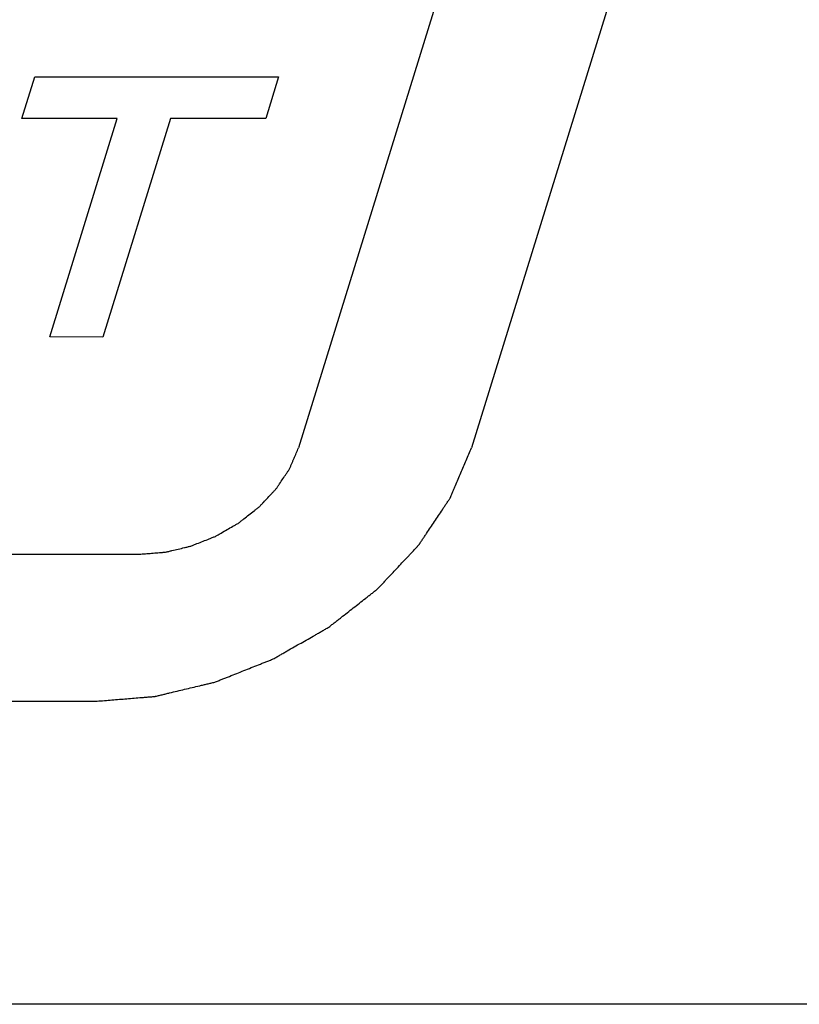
# Model space of a CAD drawing. Header units: inches. Extents: x 749 to 1245, y 24 to 374.
# Tile 88 of 145: x 1132.04 to 1135.77, y 143.87 to 148.59. Entities that reach past the tile are written whole.
import ezdxf

# ---------------------------------------------------------------- set-up
doc = ezdxf.new("R2010")
doc.units = ezdxf.units.IN
doc.header["$LTSCALE"] = 5
doc.header["$MEASUREMENT"] = 0
doc.layers.add('AM_0', color=7, linetype='CONTINUOUS', lineweight=30)

msp = doc.modelspace()

# ---------------------------------------------------------------- linework, layer by layer
at = {"layer": 'AM_0', "color": 253, "linetype": 'Continuous', "true_color": 0xadadad}
for p, q in [((1134.8719, 151.3933), (1133.3711, 146.5367)), ((1135.7009, 151.3933), (1134.2001, 146.5367)), ((1126.9045, 146.0275), (1132.6151, 146.0275)), ((1126.6866, 145.3225), (1132.3972, 145.3225))]:
    msp.add_line(p, q, dxfattribs=at)
at = {"layer": 'AM_0', "color": 7, "linetype": 'Continuous'}
for p, q in [((1132.0462, 148.1141), (1132.1077, 148.3131)), ((1132.1077, 148.3131), (1133.2754, 148.3131)), ((1133.2754, 148.3131), (1133.2139, 148.1141)), ((1132.5025, 148.1141), (1132.0462, 148.1141)), ((1132.1792, 147.0678), (1132.5025, 148.1141)), ((1132.7576, 148.1141), (1132.4338, 147.0662)), ((1133.2139, 148.1141), (1132.7576, 148.1141)), ((1132.4338, 147.0662), (1132.1792, 147.0678))]:
    msp.add_line(p, q, dxfattribs=at)
msp.add_lwpolyline([(1134.4391, 178.2774), (1181.9324, 178.2774), (1171.3001, 143.871), (1123.8067, 143.871)], close=True, dxfattribs=at)
at = {"layer": 'AM_0', "color": 253, "linetype": 'Continuous', "true_color": 0xadadad}
for points, knots in [([(1132.3972, 145.3225), (1132.4209, 145.3244), (1132.4683, 145.3283), (1132.5276, 145.3331), (1132.575, 145.337), (1132.6046, 145.3394), (1132.6283, 145.3413), (1132.6461, 145.3427), (1132.6609, 145.344), (1132.6713, 145.3448), (1132.6772, 145.3453), (1132.6817, 145.3454), (1132.6862, 145.3468), (1132.6922, 145.3481), (1132.7027, 145.3506), (1132.7177, 145.3542), (1132.7357, 145.3585), (1132.7596, 145.3642), (1132.7896, 145.3713), (1132.8256, 145.3799), (1132.8616, 145.3884), (1132.8916, 145.3956), (1132.9156, 145.4013), (1132.9336, 145.4056), (1132.9486, 145.4091), (1132.9606, 145.4121), (1132.9696, 145.4137), (1132.9783, 145.4177), (1132.99, 145.4222), (1133.0046, 145.428), (1133.0221, 145.435), (1133.0455, 145.4443), (1133.0747, 145.4558), (1133.1098, 145.4697), (1133.1448, 145.4837), (1133.174, 145.4952), (1133.1974, 145.5045), (1133.2149, 145.5115), (1133.2295, 145.5172), (1133.2412, 145.522), (1133.2501, 145.525), (1133.2583, 145.5302), (1133.2694, 145.5365), (1133.2833, 145.5445), (1133.3, 145.554), (1133.3222, 145.5667), (1133.35, 145.5827), (1133.3833, 145.6017), (1133.4166, 145.6208), (1133.4444, 145.6368), (1133.4666, 145.6495), (1133.4833, 145.659), (1133.4972, 145.6669), (1133.5082, 145.6734), (1133.5169, 145.6779), (1133.5238, 145.6839), (1133.5337, 145.6914), (1133.5458, 145.701), (1133.5604, 145.7125), (1133.5798, 145.7277), (1133.6042, 145.7468), (1133.6333, 145.7697), (1133.6625, 145.7926), (1133.6868, 145.8116), (1133.7063, 145.8269), (1133.7209, 145.8384), (1133.7331, 145.8478), (1133.7427, 145.8556), (1133.7504, 145.861), (1133.7561, 145.8678), (1133.7644, 145.8764), (1133.7746, 145.8874), (1133.7868, 145.9004), (1133.8032, 145.9178), (1133.8236, 145.9395), (1133.8482, 145.9657), (1133.8727, 145.9918), (1133.8931, 146.0135), (1133.9095, 146.0309), (1133.9217, 146.044), (1133.9319, 146.0549), (1133.9391, 146.0624), (1133.9431, 146.0668), (1133.9465, 146.07), (1133.9486, 146.0736), (1133.9518, 146.0783), (1133.9573, 146.0866), (1133.9652, 146.0984), (1133.9747, 146.1126), (1133.9873, 146.1314), (1134.0031, 146.155), (1134.022, 146.1834), (1134.0409, 146.2117), (1134.0567, 146.2353), (1134.0693, 146.2542), (1134.0788, 146.2684), (1134.0867, 146.2802), (1134.0923, 146.2884), (1134.0953, 146.2932), (1134.098, 146.2966), (1134.0993, 146.3004), (1134.1015, 146.3054), (1134.1052, 146.3142), (1134.1105, 146.3267), (1134.1169, 146.3417), (1134.1255, 146.3617), (1134.1361, 146.3867), (1134.1532, 146.4267), (1134.1745, 146.4767), (1134.1915, 146.5167), (1134.2001, 146.5367)], [0, 0, 0, 0, 0.03125, 0.0625, 0.078125, 0.09375, 0.101562, 0.109375, 0.117188, 0.121094, 0.123047, 0.125, 0.126953, 0.128906, 0.132812, 0.140625, 0.148438, 0.15625, 0.171875, 0.1875, 0.203125, 0.21875, 0.226562, 0.234375, 0.242188, 0.246094, 0.25, 0.253906, 0.257812, 0.265625, 0.273438, 0.28125, 0.296875, 0.3125, 0.328125, 0.34375, 0.351562, 0.359375, 0.367188, 0.371094, 0.375, 0.378906, 0.382812, 0.390625, 0.398438, 0.40625, 0.421875, 0.4375, 0.453125, 0.46875, 0.476562, 0.484375, 0.492188, 0.496094, 0.5, 0.503906, 0.507812, 0.515625, 0.523438, 0.53125, 0.546875, 0.5625, 0.578125, 0.59375, 0.601562, 0.609375, 0.617188, 0.621094, 0.625, 0.628906, 0.632812, 0.640625, 0.648438, 0.65625, 0.671875, 0.6875, 0.703125, 0.71875, 0.726562, 0.734375, 0.742188, 0.746094, 0.748047, 0.75, 0.751953, 0.753906, 0.757812, 0.765625, 0.773438, 0.78125, 0.796875, 0.8125, 0.828125, 0.84375, 0.851562, 0.859375, 0.867188, 0.871094, 0.873047, 0.875, 0.876953, 0.878906, 0.882812, 0.890625, 0.898438, 0.90625, 0.921875, 0.9375, 0.96875, 1, 1, 1, 1]), ([(1132.6151, 146.0275), (1132.625, 146.0283), (1132.6449, 146.0299), (1132.6747, 146.0323), (1132.6996, 146.0344), (1132.717, 146.0357), (1132.7269, 146.0367), (1132.7343, 146.0369), (1132.7419, 146.0391), (1132.752, 146.0413), (1132.7696, 146.0456), (1132.7947, 146.0515), (1132.8199, 146.0576), (1132.8375, 146.0617), (1132.8475, 146.0642), (1132.8552, 146.0656), (1132.8624, 146.0689), (1132.8723, 146.0727), (1132.8894, 146.0796), (1132.9139, 146.0892), (1132.9384, 146.099), (1132.9556, 146.1057), (1132.9653, 146.1097), (1132.9728, 146.1123), (1132.9796, 146.1167), (1132.989, 146.1219), (1133.0053, 146.1313), (1133.0286, 146.1446), (1133.0519, 146.158), (1133.0682, 146.1673), (1133.0775, 146.1727), (1133.0848, 146.1764), (1133.0906, 146.1815), (1133.0988, 146.1878), (1133.113, 146.1991), (1133.1335, 146.215), (1133.1538, 146.231), (1133.1682, 146.2422), (1133.1762, 146.2487), (1133.1827, 146.2532), (1133.1875, 146.2589), (1133.1944, 146.2662), (1133.2064, 146.279), (1133.2236, 146.2972), (1133.2406, 146.3155), (1133.2527, 146.3282), (1133.2595, 146.3356), (1133.265, 146.3409), (1133.2686, 146.347), (1133.274, 146.3548), (1133.2832, 146.3687), (1133.2965, 146.3885), (1133.3096, 146.4083), (1133.319, 146.4222), (1133.3241, 146.4301), (1133.3286, 146.4359), (1133.3308, 146.4423), (1133.3345, 146.4507), (1133.3389, 146.4612), (1133.3443, 146.4738), (1133.3514, 146.4905), (1133.3604, 146.5115), (1133.3675, 146.5283), (1133.3711, 146.5367)], [0, 0, 0, 0, 0.03125, 0.0625, 0.09375, 0.109375, 0.117188, 0.125, 0.132812, 0.140625, 0.15625, 0.1875, 0.21875, 0.234375, 0.242188, 0.25, 0.257812, 0.265625, 0.28125, 0.3125, 0.34375, 0.359375, 0.367188, 0.375, 0.382812, 0.390625, 0.40625, 0.4375, 0.46875, 0.484375, 0.492188, 0.5, 0.507812, 0.515625, 0.53125, 0.5625, 0.59375, 0.609375, 0.617188, 0.625, 0.632812, 0.640625, 0.65625, 0.6875, 0.71875, 0.734375, 0.742188, 0.75, 0.757812, 0.765625, 0.78125, 0.8125, 0.84375, 0.859375, 0.867188, 0.875, 0.882812, 0.890625, 0.90625, 0.921875, 0.9375, 0.96875, 1, 1, 1, 1])]:
    msp.add_open_spline(points, degree=3, knots=knots, dxfattribs=at)

doc.saveas('drawing.dxf')
